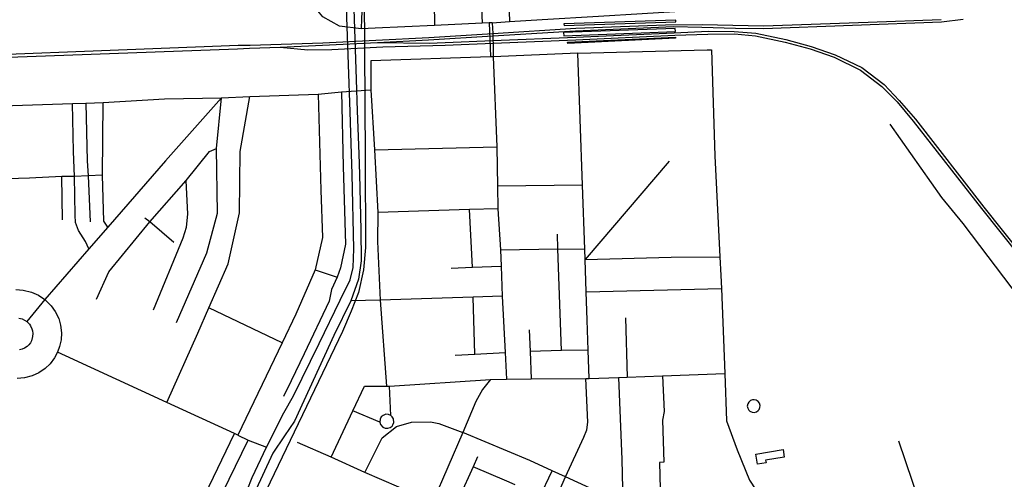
# Model space of a CAD drawing. Header units: millimetres. Extents: x 664923 to 767831, y 3118803 to 3207600.
# Tile 253 of 256: x 718275 to 720243, y 3162508 to 3163427. Entities that reach past the tile are written whole.
import ezdxf

# ---------------------------------------------------------------- set-up
doc = ezdxf.new("R2010")
doc.units = ezdxf.units.MM
for name, color, linetype in [('buildings', 5, 'Continuous'), ('railways', 4, 'Continuous'), ('roads_3', 3, 'Continuous')]:
    doc.layers.add(name, color=color, linetype=linetype)

msp = doc.modelspace()

# ---------------------------------------------------------------- linework, layer by layer
at = {"layer": 'buildings'}
for points in [[(719740.08, 3162667.02), (719735.92, 3162665.49), (719732.54, 3162662.62), (719730.34, 3162658.79), (719729.59, 3162654.43), (719730.39, 3162650.09), (719732.63, 3162646.27), (719734.95, 3162644.15), (719738.96, 3162642.25), (719743.39, 3162641.83), (719747.68, 3162642.93), (719751.34, 3162645.43), (719753.06, 3162647.49), (719754.82, 3162651.55), (719755.09, 3162655.96), (719753.83, 3162660.19), (719751.19, 3162663.75), (719747.48, 3162666.18), (719743.15, 3162667.21), (719740.08, 3162667.02)], [(719803.58, 3162552.6), (719766.08, 3162546.33), (719767.01, 3162540.86), (719750.1, 3162538.03), (719746.69, 3162558.22), (719801.09, 3162567.33), (719803.58, 3162552.6)]]:
    msp.add_lwpolyline(points, close=True, dxfattribs=at)
at = {"layer": 'railways'}
for points in [[(718988.97, 3163815.31), (718994.72, 3163634.24), (718974.18, 3163561.24), (718964.01, 3163477.3), (718965.35, 3163151.71)], [(716125.3, 3163462.2), (716729.52, 3163420.77), (716819.12, 3163414.7), (717372.46, 3163377.24), (717795.19, 3163348.26), (717881.37, 3163342.51), (717959.88, 3163341.52), (718710.64, 3163369.14), (718734.39, 3163370.13), (718795.51, 3163372.67), (718880.33, 3163376.18), (718990.4, 3163381.67), (719092.42, 3163386.75), (719221.04, 3163394.83), (719386.29, 3163405.22), (719582.08, 3163413.64), (719638.5, 3163412.52), (719706.15, 3163410.7), (719761.65, 3163409.57), (720117.62, 3163422.86), (720160.87, 3163428.64)], [(716126.17, 3163468.03), (716730.37, 3163426.58), (716819.62, 3163420.32), (717372.84, 3163381.48), (717796.26, 3163353.32), (717881.27, 3163347.93), (717960.24, 3163347.14), (718711.96, 3163376.17), (718735.59, 3163376.68), (718880.79, 3163380.95), (719092.86, 3163391.89), (719220.94, 3163400.01), (719386.49, 3163410.51), (719476.23, 3163413.96), (719565.94, 3163417.39), (719639.66, 3163417.51), (719761.97, 3163414.78), (719970.96, 3163422.19), (720116.77, 3163427.68)], [(719363.59, 3163415.45), (719587.02, 3163422.74), (719586.67, 3163426.33), (719362.7, 3163418.82), (719363.59, 3163415.45)], [(718795.51, 3163372.67), (718851.3, 3163366.74), (718898.8, 3163367.63), (719000.75, 3163373.01), (719125.33, 3163376.12), (719221.31, 3163380.2), (719386.48, 3163387.21), (719584.57, 3163396.35), (719650.81, 3163398.72), (719704.17, 3163398.94), (719745.92, 3163395.08), (719804.97, 3163382.62), (719855.08, 3163368.83), (719903.29, 3163352.69), (719955.98, 3163326.17), (719998.67, 3163293.65), (720028.84, 3163262.83), (720061.11, 3163224.68), (720197.61, 3163049.78), (720313.3, 3162905.08)], [(718990.4, 3163381.67), (719093.31, 3163380.55), (719125.62, 3163381.94), (719221.21, 3163385.71), (719386.78, 3163392.26), (719583.3, 3163401.36), (719651.03, 3163404.19), (719703.61, 3163404.01), (719746.92, 3163400.17), (719806.43, 3163387.69), (719856.94, 3163373.53), (719905.15, 3163357.38), (719958.22, 3163331.63), (720003.26, 3163297.61), (720033.08, 3163265.62), (720066.11, 3163228.66), (720202.24, 3163052.57), (720317.4, 3162907.96)], [(719585.72, 3163403.57), (719585.48, 3163409.56), (719362.36, 3163401.73), (719362.7, 3163395.12), (719585.72, 3163403.57)], [(719586.03, 3163392.5), (719586.17, 3163390.19), (719370.77, 3163379.69), (719370.44, 3163382.65), (719586.03, 3163392.5)], [(718965.35, 3163151.71), (718966.09, 3162971.95), (718962.58, 3162926.84), (718952.65, 3162881.96), (718937.73, 3162844.32), (718920.09, 3162803.82), (718751.47, 3162452.31)]]:
    msp.add_lwpolyline(points, dxfattribs=at)
at = {"layer": 'roads_3'}
for points in [[(719158.08, 3163932.64), (719137.28, 3163894.13), (719090.9, 3163805.82), (719070.87, 3163767.7), (719045.02, 3163718.48), (718995.95, 3163619.38), (718987.19, 3163597.76), (718967.35, 3163548.86), (718964.69, 3163516.93), (718959.84, 3163456.48), (718958.04, 3163429.08), (718957.55, 3163408.8)], [(719219.41, 3163421.3), (719213.31, 3163421.02), (719199.88, 3163420.39), (719104.22, 3163415.94), (718985.36, 3163410.4), (718957.55, 3163408.8), (718914.21, 3163414.69), (718880.78, 3163433.39), (718871.1, 3163445.22), (718870.71, 3163466.1), (718881.32, 3163544.63), (718884.63, 3163592.23), (718894.27, 3163610.69), (718972.61, 3163714.79), (719024.64, 3163797.49), (719069.52, 3163868.31), (719082.44, 3163879), (719101.95, 3163882.12)], [(719070.87, 3163767.7), (719150.48, 3163684.53), (719170.13, 3163664.48), (719189.33, 3163644.89), (719248.59, 3163584.41), (719248.81, 3163578.47), (719250.81, 3163522.85), (719254.32, 3163423.46)], [(718938.47, 3163159.11), (718935.77, 3163243.37), (718929.35, 3163432.11), (718930.09, 3163492.82), (718934.28, 3163522), (718938.55, 3163546.7), (718945.56, 3163573.95), (718952.74, 3163592.86), (718962.67, 3163615.08), (718989.24, 3163666.07)], [(719001.39, 3163658.71), (718976.92, 3163610.94), (718966.22, 3163582.28), (718954.52, 3163541.09), (718944.28, 3163492.93), (718943.28, 3163449.26), (718947.9, 3163307.62), (718949.9, 3163244.87), (718952.77, 3163159.18)], [(719102.75, 3163511.67), (719103.58, 3163461.55), (719104.22, 3163415.94)], [(718959.84, 3163456.48), (719103.58, 3163461.55), (719197.65, 3163464.87), (719199.88, 3163420.39)], [(719219.41, 3163421.3), (719254.32, 3163423.46), (719319.71, 3163427.51), (719431.83, 3163434.21), (719606.77, 3163445.31)], [(719213.31, 3163421.02), (719215.66, 3163372.05), (719216.23, 3163352.74)], [(719219.41, 3163421.3), (719220.94, 3163400.01), (719221.04, 3163394.83), (719221.21, 3163385.71), (719221.31, 3163380.2), (719221.82, 3163352.91)], [(719390.75, 3163360.15), (719221.82, 3163352.91), (719216.23, 3163352.74), (718977.11, 3163345.21), (718977.32, 3163286.85)], [(719390.75, 3163360.15), (719649.51, 3163367.12), (719658.25, 3163367.31), (719664.74, 3163155.19), (719674.92, 3162953.13), (719676.81, 3162915.57), (719677.81, 3162889.68), (719684.46, 3162719.33), (719688.14, 3162624.96), (719709.39, 3162566.85), (719734.05, 3162506.3), (719783.44, 3162430.64), (719845.98, 3162341.16)], [(719413.6, 3162709.89), (719411.61, 3162766.4), (719409.5, 3162826.42), (719407.5, 3162883.09), (719405.24, 3162947.51), (719404.5, 3162968.62), (719400.02, 3163096.08), (719390.75, 3163360.15)], [(719221.82, 3163352.91), (719228.71, 3163173.01), (719230.18, 3163094.39), (719231.03, 3163048.96), (719236.08, 3162966.91), (719237.3, 3162934.5), (719239.57, 3162874.33), (719245.24, 3162761.95), (719247.94, 3162708.45)], [(718033.37, 3163243.06), (718099.35, 3163250.6), (718380.85, 3163259.71), (718407.34, 3163260.57), (718441.71, 3163261.69), (718564.57, 3163268.96), (718678.73, 3163271.09), (718734.89, 3163273.89), (718871.85, 3163278.19), (718918.44, 3163282.78), (718977.32, 3163286.85), (718984.54, 3163167.09), (718990.8, 3163041.57), (718990.1, 3162983.92), (718995.51, 3162866.27), (719008.08, 3162694.12)], [(718918.44, 3163282.78), (718921.62, 3163133.65), (718926.1, 3162978.35), (718916.28, 3162930.78), (718909.8, 3162912.07), (718898.25, 3162887.43), (718893.5, 3162864.25), (718843.57, 3162758.94), (718817.57, 3162705.04), (718802.48, 3162673.73)], [(718588.73, 3162821.97), (718649.37, 3162961.19), (718670.74, 3163040.24), (718668.33, 3163169.53), (718678.73, 3163271.09), (718566.88, 3163144.91), (718451.45, 3163012.64), (718413.54, 3162969.2), (718325.32, 3162867.71), (718289.03, 3162823.65)], [(718871.85, 3163278.19), (718877.2, 3163086.03), (718880.72, 3162991.72), (718865.74, 3162926.86), (718827.36, 3162838.66), (718800.08, 3162781.3), (718710.93, 3162596.48), (718704.63, 3162599.39), (718569.45, 3162661.83), (718366.87, 3162755.23), (718350.95, 3162762.07)], [(718407.34, 3163260.57), (718410.27, 3163144.89), (718412.15, 3163115.14), (718415.69, 3163023.3)], [(718451.45, 3163012.64), (718443.23, 3163024.34), (718440.35, 3163116.28), (718441.71, 3163261.69)], [(718569.45, 3162661.83), (718631.3, 3162800.04), (718653.44, 3162850.86), (718691.96, 3162939.25), (718714.65, 3163041.06), (718715.88, 3163163.42), (718734.89, 3163273.89)], [(718413.54, 3162969.2), (718406.73, 3162983.7), (718392.39, 3163005.37), (718386.32, 3163021.71), (718385.78, 3163036.33), (718384.61, 3163114), (718382.45, 3163163.4), (718380.85, 3163259.71)], [(720528.58, 3162511.98), (720467.56, 3162611.33), (720374.46, 3162733.3), (720316.98, 3162802.21), (720275.96, 3162868.4), (720161.16, 3163019.7), (720118.18, 3163071.65), (720015.14, 3163218.56)], [(718428.31, 3162868.15), (718453.09, 3162922.88), (718535.49, 3163022.72), (718607.62, 3163105.47), (718654.83, 3163163.8), (718668.33, 3163169.53)], [(718984.54, 3163167.09), (719228.71, 3163173.01)], [(718614.8, 3162236.72), (718627.27, 3162265.25), (718693.46, 3162401.79), (718718.9, 3162455.3), (718729.99, 3162486.18), (718739.94, 3162511.44), (718768.69, 3162572.51), (718802.91, 3162641.08), (718822.7, 3162675.01), (718873.64, 3162779.77), (718915.76, 3162866.13), (718935.61, 3162907.32), (718941.82, 3162931.68), (718942.99, 3162969.2), (718939.78, 3163118.09), (718938.47, 3163159.11)], [(718952.77, 3163159.18), (718954.16, 3163117.74), (718957.27, 3163007.16), (718957.61, 3162945.03), (718952.46, 3162908.04), (718937.19, 3162864.69), (718903.33, 3162795.45), (718824.48, 3162624.28)], [(719573.59, 3163144.52), (719405.24, 3162947.51)], [(718440.35, 3163116.28), (718412.15, 3163115.14), (718384.61, 3163114), (718359.07, 3163113.7), (718294.87, 3163110.33), (717925.8, 3163099), (717816.52, 3163103.5), (717602.24, 3163121.89), (717513.68, 3163126.85)], [(718360.66, 3163027.04), (718359.07, 3163113.7)], [(718542.61, 3162847.3), (718601.93, 3162990.73), (718608.78, 3163012.46), (718611.02, 3163038.43), (718607.62, 3163105.47)], [(719400.02, 3163096.08), (719230.18, 3163094.39)], [(719231.03, 3163048.96), (719174.06, 3163047.49), (718990.8, 3163041.57)], [(719179.91, 3162932.19), (719174.06, 3163047.49)], [(718582.89, 3162981.5), (718535.49, 3163022.72), (718525.04, 3163030.04)], [(719357.83, 3162765.96), (719350.87, 3162969.06), (719349.91, 3162998.18)], [(719236.08, 3162966.91), (719350.87, 3162969.06), (719404.5, 3162968.62)], [(719405.24, 3162947.51), (719577.2, 3162952.33), (719674.92, 3162953.13)], [(718865.74, 3162926.86), (718909.8, 3162912.07)], [(719137.49, 3162930.47), (719179.91, 3162932.19), (719237.3, 3162934.5)], [(718267.3, 3162887.4), (718282.3, 3162886.46), (718298.41, 3162882.53), (718312.66, 3162876.2), (718325.32, 3162867.71), (718338.14, 3162855.09), (718346.1, 3162843.83), (718353.01, 3162829.42), (718356.83, 3162816.1), (718358.58, 3162800.73), (718357.92, 3162786.87), (718354.62, 3162773.45), (718350.95, 3162762.07), (718344.73, 3162750.82), (718335.95, 3162739.22), (718325.86, 3162729.59), (718313.06, 3162720.88), (718299.77, 3162714.79), (718285, 3162710.82), (718270.34, 3162709.41)], [(719407.5, 3162883.09), (719677.81, 3162889.68)], [(719239.57, 3162874.33), (719181.87, 3162872.43), (718995.51, 3162866.27), (718937.19, 3162864.69)], [(719185.15, 3162758.49), (719181.87, 3162872.43)], [(718800.08, 3162781.3), (718653.44, 3162850.86)], [(718273.64, 3162830.19), (718279.83, 3162828.68), (718284.88, 3162826.43), (718289.03, 3162823.65), (718294.44, 3162818.33), (718296.72, 3162815.1), (718299.51, 3162809.28), (718300.72, 3162805.05), (718301.35, 3162799.58), (718300.9, 3162793.44), (718298.44, 3162785.08), (718296.4, 3162781.22), (718293.18, 3162776.98), (718289.79, 3162773.74), (718284.86, 3162770.38), (718280.29, 3162768.28), (718274.77, 3162766.8)], [(719485.87, 3162830.97), (719489.58, 3162712.36)], [(719293.67, 3162807.01), (719295.35, 3162763.73), (719297.47, 3162708.88)], [(719145.45, 3162756.2), (719185.15, 3162758.49), (719245.24, 3162761.95)], [(719411.61, 3162766.4), (719357.83, 3162765.96), (719295.35, 3162763.73)], [(719008.08, 3162694.12), (719014.6, 3162694.55), (719216.33, 3162707.86), (719247.94, 3162708.45), (719297.47, 3162708.88), (719406.66, 3162709.84), (719413.6, 3162709.89)], [(719366.23, 3162512.79), (719402.67, 3162592.29), (719408.69, 3162607.02), (719411.03, 3162622.21), (719406.66, 3162709.84)], [(719413.6, 3162709.89), (719472.3, 3162711.73), (719489.58, 3162712.36), (719559.88, 3162714.87), (719684.46, 3162719.33)], [(719472.3, 3162711.73), (719478.82, 3162547.49), (719480.44, 3162460.15)], [(719559.88, 3162714.87), (719563.31, 3162643.92), (719559.95, 3162626.62), (719562.68, 3162542.52), (719554.31, 3162541.32), (719556.28, 3162462.5), (719555.23, 3162448.9), (719551.48, 3162427.4), (719521.72, 3162361.29), (719489.72, 3162290.18)], [(719216.33, 3162707.86), (719200.38, 3162687.81), (719186.96, 3162663.77), (719160.94, 3162601.84), (719101.24, 3162462.76), (718965.18, 3162521.57), (718897.61, 3162552.1), (718830.72, 3162581.84)], [(718897.61, 3162552.1), (718941.13, 3162644.66), (718964.39, 3162694.13), (719008.08, 3162694.12)], [(719016.69, 3162635.83), (719014.6, 3162694.55)], [(718994.99, 3162622.49), (718941.13, 3162644.66)], [(719001.55, 3162635.97), (718997.91, 3162632.71), (718995.61, 3162628.41), (718994.99, 3162622.49), (718996.38, 3162617.81), (719000.93, 3162612.56), (719005.37, 3162610.51), (719010.79, 3162610.14), (719015.47, 3162611.59), (719019.37, 3162614.54), (719021.29, 3162617.17), (719022.92, 3162621.76), (719022.31, 3162628.71), (719019.92, 3162632.95), (719016.69, 3162635.83), (719012.18, 3162637.73), (719007.29, 3162637.98), (719001.55, 3162635.97)], [(718824.48, 3162624.28), (718804.19, 3162595.1), (718780.85, 3162560.38), (718615.39, 3162201.34), (718592.59, 3162146.48), (718576.33, 3162087.96)], [(718965.18, 3162521.57), (718999.93, 3162591.17), (719028.07, 3162613.43), (719058.15, 3162622.35), (719096.22, 3162623), (719113.21, 3162619.94), (719160.94, 3162601.84)], [(718474.25, 3162123.65), (718495.06, 3162161.66), (718561.73, 3162302.88), (718704.63, 3162599.39)], [(718710.93, 3162596.48), (718731.98, 3162586.05), (718768.69, 3162572.51)], [(719628.43, 3162226.79), (719646.1, 3162268.63), (719649.45, 3162290.29), (719645.67, 3162315.89), (719638.45, 3162341.62), (719628.01, 3162365.46), (719611.7, 3162387.23), (719593.45, 3162404.4), (719570.47, 3162418.44), (719551.48, 3162427.4), (719480.44, 3162460.15), (719366.23, 3162512.79), (719339.3, 3162525.2), (719294.79, 3162545.71), (719160.94, 3162601.84)], [(718371.5, 3162001.08), (718401.26, 3162011.82), (718428.76, 3162029.57), (718451.41, 3162050.63), (718478.74, 3162080.13), (718499.19, 3162109.76), (718515.34, 3162141.66), (718731.98, 3162586.05)], [(720031.5, 3162585.29), (720072.84, 3162463.1), (720083.74, 3162427.78), (720093.33, 3162405.7)], [(719190.48, 3162553.07), (719181.33, 3162532.93), (719154.17, 3162473.25)], [(719265.61, 3162496.98), (719249.17, 3162503.99), (719181.33, 3162532.93)], [(719287.83, 3162415.69), (719339.3, 3162525.2)], [(719304.94, 3162373.54), (719332.31, 3162435.72), (719366.23, 3162512.79)]]:
    msp.add_lwpolyline(points, dxfattribs=at)

doc.saveas('drawing.dxf')
